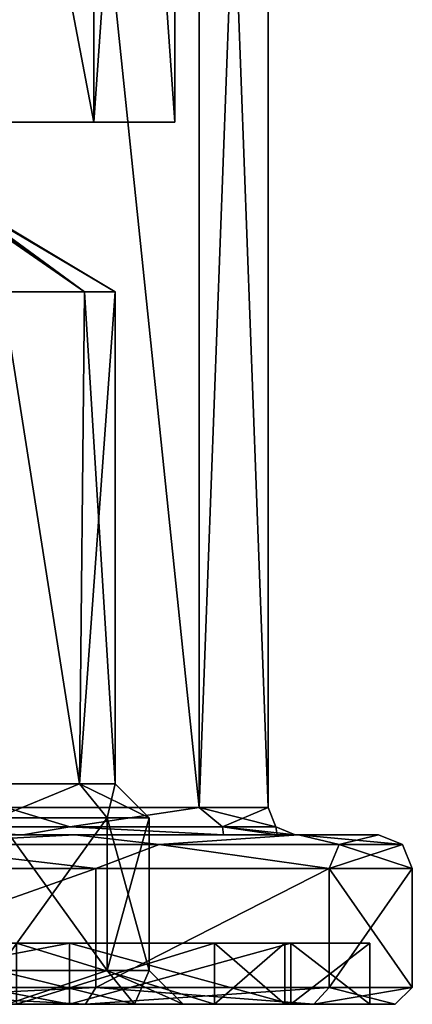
# Model space of a CAD drawing. Header units: millimetres. Extents: x -175 to 175, y 0 to 232.
# Tile 73 of 140: x 163 to 175, y 0 to 29. Entities that reach past the tile are written whole.
import ezdxf

# ---------------------------------------------------------------- set-up
doc = ezdxf.new("R2010")
doc.units = ezdxf.units.MM
doc.header["$LTSCALE"] = 65.185185
for name, color, linetype in [('286', 7, 'CONTINUOUS'), ('287', 7, 'CONTINUOUS'), ('289', 7, 'CONTINUOUS'), ('290', 7, 'CONTINUOUS'), ('291', 7, 'CONTINUOUS'), ('292', 7, 'CONTINUOUS'), ('293', 7, 'CONTINUOUS'), ('294', 7, 'CONTINUOUS'), ('295', 7, 'CONTINUOUS'), ('296', 7, 'CONTINUOUS'), ('297', 7, 'CONTINUOUS'), ('298', 7, 'CONTINUOUS'), ('299', 7, 'CONTINUOUS'), ('300', 7, 'CONTINUOUS'), ('301', 7, 'CONTINUOUS'), ('302', 7, 'CONTINUOUS'), ('303', 7, 'CONTINUOUS'), ('304', 7, 'CONTINUOUS'), ('305', 7, 'CONTINUOUS'), ('330', 7, 'CONTINUOUS'), ('331', 7, 'CONTINUOUS'), ('332', 7, 'CONTINUOUS'), ('333', 7, 'CONTINUOUS'), ('334', 7, 'CONTINUOUS'), ('335', 7, 'CONTINUOUS'), ('336', 7, 'CONTINUOUS'), ('337', 7, 'CONTINUOUS'), ('338', 7, 'CONTINUOUS'), ('364', 7, 'CONTINUOUS'), ('365', 7, 'CONTINUOUS')]:
    doc.layers.add(name, color=color, linetype=linetype)

msp = doc.modelspace()

# ---------------------------------------------------------------- linework, layer by layer
at = {"layer": '286', "color": 7, "linetype": 'CONTINUOUS', "true_color": 0xe0f2ff}
for points in [[(132.25, 26), (167.75, 26), (151.236, 26, -1.196), (132.25, 26)], [(167.75, 26), (132.25, 26), (141.764, 26, 1.196), (167.75, 26)], [(141.125, 26, 15.372), (165.372, 26, 8.875), (134.628, 26, 8.875), (141.125, 26, 15.372)], [(134.628, 26, 8.875), (165.372, 26, 8.875), (158.236, 26, 8.804), (134.628, 26, 8.875)], [(158.875, 26, 15.372), (165.372, 26, 8.875), (141.125, 26, 15.372), (158.875, 26, 15.372)], [(144.236, 26, 1.196), (167.75, 26), (141.764, 26, 1.196), (144.236, 26, 1.196)], [(167.75, 26), (144.236, 26, 1.196), (155.764, 26, 1.196), (167.75, 26)], [(167.75, 26), (165.372, 26, -8.875), (151.236, 26, -1.196), (167.75, 26)], [(151.236, 26, -1.196), (165.372, 26, -8.875), (153.236, 26, -2.649), (151.236, 26, -1.196)], [(165.372, 26, -8.875), (154, 26, -5), (153.236, 26, -2.649), (165.372, 26, -8.875)], [(154, 26, -5), (165.372, 26, -8.875), (159, 26, -7), (154, 26, -5)], [(158.236, 26, 1.196), (167.75, 26), (155.764, 26, 1.196), (158.236, 26, 1.196)], [(160.236, 26, 2.649), (167.75, 26), (158.236, 26, 1.196), (160.236, 26, 2.649)], [(158.236, 26, 8.804), (165.372, 26, 8.875), (160.236, 26, 7.351), (158.236, 26, 8.804)], [(165.372, 26, -8.875), (158.875, 26, -15.372), (161.121, 26, -12.121), (165.372, 26, -8.875)], [(159, 26, -7), (165.372, 26, -8.875), (161.121, 26, -7.879), (159, 26, -7)], [(165.372, 26, 8.875), (167.75, 26), (160.236, 26, 7.351), (165.372, 26, 8.875)], [(160.236, 26, 7.351), (167.75, 26), (161, 26, 5), (160.236, 26, 7.351)], [(161, 26, 5), (167.75, 26), (160.236, 26, 2.649), (161, 26, 5)], [(162, 26, -10), (165.372, 26, -8.875), (161.121, 26, -12.121), (162, 26, -10)], [(165.372, 26, -8.875), (162, 26, -10), (161.121, 26, -7.879), (165.372, 26, -8.875)]]:
    msp.add_3dface(points, dxfattribs=at)
at = {"layer": '287', "color": 7, "linetype": 'CONTINUOUS', "true_color": 0xe0f2ff}
for points in [[(158.875, 26, -15.372), (165.372, 26, -8.875), (158.875, 60, -15.372), (158.875, 26, -15.372)], [(158.875, 60, -15.372), (165.372, 26, -8.875), (165.372, 60, -8.875), (158.875, 60, -15.372)], [(165.372, 26, -8.875), (167.75, 26), (165.372, 60, -8.875), (165.372, 26, -8.875)], [(165.372, 60, -8.875), (167.75, 26), (167.75, 60), (165.372, 60, -8.875)]]:
    msp.add_3dface(points, dxfattribs=at)
at = {"layer": '289', "color": 7, "linetype": 'CONTINUOUS', "true_color": 0xe0f2ff}
for points in [[(162.782, 60.5, -16.027), (168.47, 60.5, -8.894), (168.47, 5.8, -8.895), (162.782, 60.5, -16.027)], [(162.782, 5.8, -16.028), (162.782, 60.5, -16.027), (168.47, 5.8, -8.895), (162.782, 5.8, -16.028)], [(170.5, 60.5), (170.5, 5.8), (168.47, 5.8, -8.895), (170.5, 60.5)], [(168.47, 60.5, -8.894), (170.5, 60.5), (168.47, 5.8, -8.895), (168.47, 60.5, -8.894)]]:
    msp.add_3dface(points, dxfattribs=at)
at = {"layer": '290', "color": 7, "linetype": 'CONTINUOUS', "true_color": 0xe0f2ff}
for points in [[(155.285, 5, 23.154), (164.809, 5, 18.568), (144.715, 5, 23.154), (155.285, 5, 23.154)], [(144.715, 5, 23.154), (164.809, 5, 18.568), (154.738, 5, 20.766), (144.715, 5, 23.154)], [(154.738, 5, 20.766), (164.809, 5, 18.568), (163.277, 5, 16.656), (154.738, 5, 20.766)], [(164.809, 5, -18.568), (155.285, 5, -23.154), (154.738, 5, -20.766), (164.809, 5, -18.568)], [(163.277, 5, -16.656), (164.809, 5, -18.568), (154.738, 5, -20.766), (163.277, 5, -16.656)], [(164.809, 5, 18.568), (171.399, 5, 10.303), (163.277, 5, 16.656), (164.809, 5, 18.568)], [(163.277, 5, 16.656), (171.399, 5, 10.303), (169.189, 5, 9.246), (163.277, 5, 16.656)], [(171.399, 5, -10.303), (164.809, 5, -18.568), (163.277, 5, -16.656), (171.399, 5, -10.303)], [(169.188, 5, -9.246), (171.399, 5, -10.303), (163.277, 5, -16.656), (169.188, 5, -9.246)], [(170.765, 5, -4.742), (171.399, 5, -10.303), (169.188, 5, -9.246), (170.765, 5, -4.742)], [(171.399, 5, 10.303), (173.75, 5), (169.189, 5, 9.246), (171.399, 5, 10.303)], [(169.189, 5, 9.246), (173.75, 5), (170.765, 5, 4.742), (169.189, 5, 9.246)], [(170.765, 5, 4.742), (173.75, 5), (171.3, 5), (170.765, 5, 4.742)], [(171.3, 5), (171.399, 5, -10.303), (170.765, 5, -4.742), (171.3, 5)], [(173.75, 5), (171.399, 5, -10.303), (171.3, 5), (173.75, 5)]]:
    msp.add_3dface(points, dxfattribs=at)
at = {"layer": '291', "color": 7, "linetype": 'CONTINUOUS', "true_color": 0xe0f2ff}
for points in [[(165.431, 4, -19.35), (155.508, 0.5, -24.129), (155.507, 4, -24.129), (165.431, 4, -19.35)], [(165.432, 0.5, -19.35), (155.508, 0.5, -24.129), (165.431, 4, -19.35), (165.432, 0.5, -19.35)], [(172.299, 4, -10.739), (165.432, 0.5, -19.35), (165.431, 4, -19.35), (172.299, 4, -10.739)], [(172.299, 0.5, -10.738), (165.432, 0.5, -19.35), (172.299, 4, -10.739), (172.299, 0.5, -10.738)], [(174.75, 0.5), (172.299, 0.5, -10.738), (174.75, 4), (174.75, 0.5)], [(174.75, 4), (172.299, 0.5, -10.738), (172.299, 4, -10.739), (174.75, 4)]]:
    msp.add_3dface(points, dxfattribs=at)
at = {"layer": '292', "color": 7, "linetype": 'CONTINUOUS', "true_color": 0xe0f2ff}
for points in [[(165.12, 0, 18.959), (155.396, 0, 23.642), (155.229, 0, 22.911), (165.12, 0, 18.959)], [(164.652, 0, 18.373), (165.12, 0, 18.959), (155.229, 0, 22.911), (164.652, 0, 18.373)], [(155.396, 0, -23.642), (165.12, 0, -18.959), (155.229, 0, -22.911), (155.396, 0, -23.642)], [(155.229, 0, -22.911), (165.12, 0, -18.959), (164.652, 0, -18.373), (155.229, 0, -22.911)], [(171.849, 0, 10.521), (165.12, 0, 18.959), (164.652, 0, 18.373), (171.849, 0, 10.521)], [(171.173, 0, 10.196), (171.849, 0, 10.521), (164.652, 0, 18.373), (171.173, 0, 10.196)], [(165.12, 0, -18.959), (171.849, 0, -10.521), (164.652, 0, -18.373), (165.12, 0, -18.959)], [(164.652, 0, -18.373), (171.849, 0, -10.521), (171.173, 0, -10.196), (164.652, 0, -18.373)], [(173.5, 0), (171.849, 0, 10.521), (171.173, 0, 10.196), (173.5, 0)], [(171.849, 0, -10.521), (174.25, 0), (171.173, 0, -10.196), (171.849, 0, -10.521)], [(174.25, 0), (173.5, 0), (171.173, 0, -10.196), (174.25, 0)], [(174.25, 0), (171.849, 0, 10.521), (173.5, 0), (174.25, 0)]]:
    msp.add_3dface(points, dxfattribs=at)
at = {"layer": '293', "color": 7, "linetype": 'CONTINUOUS', "true_color": 0xe0f2ff}
for points in [[(155.229, 0, -22.911), (164.652, 0, -18.373), (155.229, 1.8, -22.911), (155.229, 0, -22.911)], [(155.229, 1.8, -22.911), (164.652, 0, -18.373), (164.652, 1.8, -18.373), (155.229, 1.8, -22.911)], [(164.652, 0, -18.373), (171.173, 0, -10.196), (164.652, 1.8, -18.373), (164.652, 0, -18.373)], [(164.652, 1.8, -18.373), (171.173, 0, -10.196), (171.173, 1.8, -10.196), (164.652, 1.8, -18.373)], [(171.173, 0, -10.196), (173.5, 0), (171.173, 1.8, -10.196), (171.173, 0, -10.196)], [(171.173, 1.8, -10.196), (173.5, 0), (173.5, 1.8), (171.173, 1.8, -10.196)]]:
    msp.add_3dface(points, dxfattribs=at)
at = {"layer": '294', "color": 7, "linetype": 'CONTINUOUS', "true_color": 0xe0f2ff}
for points in [[(144.771, 1.8, -22.911), (155.229, 1.8, -22.911), (164.652, 1.8, -18.373), (144.771, 1.8, -22.911)], [(144.771, 1.8, -22.911), (164.652, 1.8, -18.373), (154.673, 1.8, -20.473), (144.771, 1.8, -22.911)], [(154.673, 1.8, -20.473), (164.652, 1.8, -18.373), (163.093, 1.8, -16.418), (154.673, 1.8, -20.473)], [(164.652, 1.8, 18.373), (155.229, 1.8, 22.911), (154.673, 1.8, 20.473), (164.652, 1.8, 18.373)], [(163.093, 1.8, 16.418), (164.652, 1.8, 18.373), (154.673, 1.8, 20.473), (163.093, 1.8, 16.418)], [(164.652, 1.8, -18.373), (171.173, 1.8, -10.196), (163.093, 1.8, -16.418), (164.652, 1.8, -18.373)], [(163.093, 1.8, -16.418), (171.173, 1.8, -10.196), (168.92, 1.8, -9.112), (163.093, 1.8, -16.418)], [(171.173, 1.8, 10.196), (164.652, 1.8, 18.373), (163.093, 1.8, 16.418), (171.173, 1.8, 10.196)], [(168.92, 1.8, 9.112), (171.173, 1.8, 10.196), (163.093, 1.8, 16.418), (168.92, 1.8, 9.112)], [(171.173, 1.8, -10.196), (173.5, 1.8), (168.92, 1.8, -9.112), (171.173, 1.8, -10.196)], [(173.5, 1.8), (171, 1.8), (168.92, 1.8, -9.112), (173.5, 1.8)], [(171, 1.8), (171.173, 1.8, 10.196), (168.92, 1.8, 9.112), (171, 1.8)], [(173.5, 1.8), (171.173, 1.8, 10.196), (171, 1.8), (173.5, 1.8)]]:
    msp.add_3dface(points, dxfattribs=at)
at = {"layer": '295', "color": 7, "linetype": 'CONTINUOUS', "true_color": 0xe0f2ff}
for points in [[(163.093, 1.8, -16.418), (168.92, 1.8, -9.112), (163.093, 0, -16.418), (163.093, 1.8, -16.418)], [(163.093, 0, -16.418), (168.92, 1.8, -9.112), (168.92, 0, -9.112), (163.093, 0, -16.418)], [(168.92, 1.8, -9.112), (171, 1.8), (168.92, 0, -9.112), (168.92, 1.8, -9.112)], [(168.92, 0, -9.112), (171, 1.8), (171, 0), (168.92, 0, -9.112)]]:
    msp.add_3dface(points, dxfattribs=at)
at = {"layer": '296', "color": 7, "linetype": 'CONTINUOUS', "true_color": 0xe0f2ff}
for points in [[(163.093, 0, -16.418), (168.92, 0, -9.112), (152.318, 0, -15.633), (163.093, 0, -16.418)], [(152.318, 0, -15.633), (168.92, 0, -9.112), (156.068, 0, -12.908), (152.318, 0, -15.633)], [(156.068, 0, -12.908), (168.92, 0, -9.112), (157.5, 0, -8.5), (156.068, 0, -12.908)], [(157.5, 0, -8.5), (171, 0), (156.068, 0, -4.092), (157.5, 0, -8.5)], [(156.068, 0, -4.092), (171, 0), (162.818, 0, -2.133), (156.068, 0, -4.092)], [(168.92, 0, -9.112), (171, 0), (157.5, 0, -8.5), (168.92, 0, -9.112)], [(162.818, 0, -2.133), (171, 0), (166.568, 0, 0.592), (162.818, 0, -2.133)], [(166.568, 0, 9.408), (163.093, 0, 16.418), (162.818, 0, 12.133), (166.568, 0, 9.408)], [(168.92, 0, 9.112), (163.093, 0, 16.418), (166.568, 0, 9.408), (168.92, 0, 9.112)], [(171, 0), (168, 0, 5), (166.568, 0, 0.592), (171, 0)], [(168, 0, 5), (168.92, 0, 9.112), (166.568, 0, 9.408), (168, 0, 5)], [(171, 0), (168.92, 0, 9.112), (168, 0, 5), (171, 0)]]:
    msp.add_3dface(points, dxfattribs=at)
at = {"layer": '297', "color": 7, "linetype": 'CONTINUOUS', "true_color": 0xe0f2ff}
for points in [[(165.372, 26, 8.875), (158.875, 26, 15.372), (165.372, 60, 8.875), (165.372, 26, 8.875)], [(165.372, 60, 8.875), (158.875, 26, 15.372), (158.875, 60, 15.372), (165.372, 60, 8.875)], [(167.75, 26), (165.372, 26, 8.875), (167.75, 60), (167.75, 26)], [(167.75, 60), (165.372, 26, 8.875), (165.372, 60, 8.875), (167.75, 60)]]:
    msp.add_3dface(points, dxfattribs=at)
at = {"layer": '298', "color": 7, "linetype": 'CONTINUOUS', "true_color": 0xe0f2ff}
for points in [[(168.47, 60.5, 8.894), (162.782, 60.5, 16.027), (168.47, 5.8, 8.895), (168.47, 60.5, 8.894)], [(168.47, 5.8, 8.895), (162.782, 60.5, 16.027), (162.782, 5.8, 16.028), (168.47, 5.8, 8.895)], [(170.5, 5.8), (170.5, 60.5), (168.47, 60.5, 8.894), (170.5, 5.8)], [(170.5, 5.8), (168.47, 60.5, 8.894), (168.47, 5.8, 8.895), (170.5, 5.8)]]:
    msp.add_3dface(points, dxfattribs=at)
at = {"layer": '299', "color": 7, "linetype": 'CONTINUOUS', "true_color": 0xe0f2ff}
for points in [[(155.507, 4, 24.129), (155.508, 0.5, 24.129), (165.431, 4, 19.35), (155.507, 4, 24.129)], [(155.508, 0.5, 24.129), (165.432, 0.5, 19.35), (165.431, 4, 19.35), (155.508, 0.5, 24.129)], [(165.431, 4, 19.35), (165.432, 0.5, 19.35), (172.299, 4, 10.739), (165.431, 4, 19.35)], [(165.432, 0.5, 19.35), (172.299, 0.5, 10.738), (172.299, 4, 10.739), (165.432, 0.5, 19.35)], [(174.75, 0.5), (174.75, 4), (172.299, 4, 10.739), (174.75, 0.5)], [(172.299, 0.5, 10.738), (174.75, 0.5), (172.299, 4, 10.739), (172.299, 0.5, 10.738)]]:
    msp.add_3dface(points, dxfattribs=at)
at = {"layer": '300', "color": 7, "linetype": 'CONTINUOUS', "true_color": 0xe0f2ff}
for points in [[(164.652, 0, 18.373), (155.229, 0, 22.911), (164.652, 1.8, 18.373), (164.652, 0, 18.373)], [(155.229, 0, 22.911), (155.229, 1.8, 22.911), (164.652, 1.8, 18.373), (155.229, 0, 22.911)], [(171.173, 0, 10.196), (164.652, 0, 18.373), (171.173, 1.8, 10.196), (171.173, 0, 10.196)], [(164.652, 0, 18.373), (164.652, 1.8, 18.373), (171.173, 1.8, 10.196), (164.652, 0, 18.373)], [(173.5, 0), (171.173, 0, 10.196), (173.5, 1.8), (173.5, 0)], [(173.5, 1.8), (171.173, 0, 10.196), (171.173, 1.8, 10.196), (173.5, 1.8)]]:
    msp.add_3dface(points, dxfattribs=at)
at = {"layer": '301', "color": 7, "linetype": 'CONTINUOUS', "true_color": 0xe0f2ff}
for points in [[(168.92, 1.8, 9.112), (163.093, 1.8, 16.418), (168.92, 0, 9.112), (168.92, 1.8, 9.112)], [(163.093, 1.8, 16.418), (163.093, 0, 16.418), (168.92, 0, 9.112), (163.093, 1.8, 16.418)], [(171, 1.8), (168.92, 1.8, 9.112), (171, 0), (171, 1.8)], [(171, 0), (168.92, 1.8, 9.112), (168.92, 0, 9.112), (171, 0)]]:
    msp.add_3dface(points, dxfattribs=at)
at = {"layer": '302', "color": 7, "linetype": 'CONTINUOUS', "true_color": 0xe0f2ff}
for points in [[(155.285, 5, -23.154), (164.809, 5, -18.568), (159.359, 4.707, -22.595), (155.285, 5, -23.154)], [(164.809, 5, -18.568), (167.294, 4.707, -17.294), (159.359, 4.707, -22.595), (164.809, 5, -18.568)], [(164.809, 5, -18.568), (171.399, 5, -10.303), (167.294, 4.707, -17.294), (164.809, 5, -18.568)], [(171.399, 5, -10.303), (172.595, 4.707, -9.359), (167.294, 4.707, -17.294), (171.399, 5, -10.303)], [(171.399, 5, -10.303), (173.75, 5), (172.595, 4.707, -9.359), (171.399, 5, -10.303)], [(173.75, 5), (174.457, 4.707), (172.595, 4.707, -9.359), (173.75, 5)], [(165.431, 4, -19.35), (155.507, 4, -24.129), (159.359, 4.707, -22.595), (165.431, 4, -19.35)], [(167.294, 4.707, -17.294), (165.431, 4, -19.35), (159.359, 4.707, -22.595), (167.294, 4.707, -17.294)], [(172.299, 4, -10.739), (165.431, 4, -19.35), (167.294, 4.707, -17.294), (172.299, 4, -10.739)], [(172.595, 4.707, -9.359), (172.299, 4, -10.739), (167.294, 4.707, -17.294), (172.595, 4.707, -9.359)], [(174.75, 4), (172.299, 4, -10.739), (174.457, 4.707), (174.75, 4)], [(174.457, 4.707), (172.299, 4, -10.739), (172.595, 4.707, -9.359), (174.457, 4.707)]]:
    msp.add_3dface(points, dxfattribs=at)
at = {"layer": '303', "color": 7, "linetype": 'CONTINUOUS', "true_color": 0xe0f2ff}
for points in [[(164.809, 5, 18.568), (155.285, 5, 23.154), (159.359, 4.707, 22.595), (164.809, 5, 18.568)], [(164.809, 5, 18.568), (159.359, 4.707, 22.595), (167.294, 4.707, 17.294), (164.809, 5, 18.568)], [(171.399, 5, 10.303), (164.809, 5, 18.568), (167.294, 4.707, 17.294), (171.399, 5, 10.303)], [(171.399, 5, 10.303), (167.294, 4.707, 17.294), (172.595, 4.707, 9.359), (171.399, 5, 10.303)], [(173.75, 5), (171.399, 5, 10.303), (174.457, 4.707), (173.75, 5)], [(174.457, 4.707), (171.399, 5, 10.303), (172.595, 4.707, 9.359), (174.457, 4.707)], [(155.507, 4, 24.129), (165.431, 4, 19.35), (159.359, 4.707, 22.595), (155.507, 4, 24.129)], [(159.359, 4.707, 22.595), (165.431, 4, 19.35), (167.294, 4.707, 17.294), (159.359, 4.707, 22.595)], [(165.431, 4, 19.35), (172.299, 4, 10.739), (167.294, 4.707, 17.294), (165.431, 4, 19.35)], [(167.294, 4.707, 17.294), (172.299, 4, 10.739), (172.595, 4.707, 9.359), (167.294, 4.707, 17.294)], [(172.299, 4, 10.739), (174.75, 4), (172.595, 4.707, 9.359), (172.299, 4, 10.739)], [(174.75, 4), (174.457, 4.707), (172.595, 4.707, 9.359), (174.75, 4)]]:
    msp.add_3dface(points, dxfattribs=at)
at = {"layer": '304', "color": 7, "linetype": 'CONTINUOUS', "true_color": 0xe0f2ff}
for points in [[(162.782, 5.8, -16.028), (164.661, 5.234, -14.661), (157.935, 5.234, -19.156), (162.782, 5.8, -16.028)], [(162.782, 5.8, -16.028), (168.47, 5.8, -8.895), (164.661, 5.234, -14.661), (162.782, 5.8, -16.028)], [(168.47, 5.8, -8.895), (169.156, 5.234, -7.935), (164.661, 5.234, -14.661), (168.47, 5.8, -8.895)], [(168.47, 5.8, -8.895), (170.5, 5.8), (169.156, 5.234, -7.935), (168.47, 5.8, -8.895)], [(170.5, 5.8), (170.734, 5.234), (169.156, 5.234, -7.935), (170.5, 5.8)], [(163.277, 5, -16.656), (154.738, 5, -20.766), (157.935, 5.234, -19.156), (163.277, 5, -16.656)], [(164.661, 5.234, -14.661), (163.277, 5, -16.656), (157.935, 5.234, -19.156), (164.661, 5.234, -14.661)], [(169.188, 5, -9.246), (163.277, 5, -16.656), (164.661, 5.234, -14.661), (169.188, 5, -9.246)], [(169.156, 5.234, -7.935), (169.188, 5, -9.246), (164.661, 5.234, -14.661), (169.156, 5.234, -7.935)], [(170.765, 5, -4.742), (169.188, 5, -9.246), (169.156, 5.234, -7.935), (170.765, 5, -4.742)], [(170.734, 5.234), (170.765, 5, -4.742), (169.156, 5.234, -7.935), (170.734, 5.234)], [(171.3, 5), (170.765, 5, -4.742), (170.734, 5.234), (171.3, 5)]]:
    msp.add_3dface(points, dxfattribs=at)
at = {"layer": '305', "color": 7, "linetype": 'CONTINUOUS', "true_color": 0xe0f2ff}
for points in [[(162.782, 5.8, 16.028), (157.935, 5.234, 19.156), (164.661, 5.234, 14.661), (162.782, 5.8, 16.028)], [(168.47, 5.8, 8.895), (162.782, 5.8, 16.028), (164.661, 5.234, 14.661), (168.47, 5.8, 8.895)], [(168.47, 5.8, 8.895), (164.661, 5.234, 14.661), (169.156, 5.234, 7.935), (168.47, 5.8, 8.895)], [(170.5, 5.8), (168.47, 5.8, 8.895), (170.734, 5.234), (170.5, 5.8)], [(170.734, 5.234), (168.47, 5.8, 8.895), (169.156, 5.234, 7.935), (170.734, 5.234)], [(154.738, 5, 20.766), (163.277, 5, 16.656), (157.935, 5.234, 19.156), (154.738, 5, 20.766)], [(157.935, 5.234, 19.156), (163.277, 5, 16.656), (164.661, 5.234, 14.661), (157.935, 5.234, 19.156)], [(163.277, 5, 16.656), (169.189, 5, 9.246), (164.661, 5.234, 14.661), (163.277, 5, 16.656)], [(164.661, 5.234, 14.661), (169.189, 5, 9.246), (169.156, 5.234, 7.935), (164.661, 5.234, 14.661)], [(169.189, 5, 9.246), (170.765, 5, 4.742), (169.156, 5.234, 7.935), (169.189, 5, 9.246)], [(170.765, 5, 4.742), (171.3, 5), (169.156, 5.234, 7.935), (170.765, 5, 4.742)], [(171.3, 5), (170.734, 5.234), (169.156, 5.234, 7.935), (171.3, 5)]]:
    msp.add_3dface(points, dxfattribs=at)
at = {"layer": '330', "color": 7, "linetype": 'CONTINUOUS', "true_color": 0xe0f2ff}
for points in [[(162.509, 5.5, 11.182), (165.759, 5.5, 8.821), (162.509, 1, 11.182), (162.509, 5.5, 11.182)], [(162.509, 1, 11.182), (165.759, 5.5, 8.821), (165.759, 1, 8.821), (162.509, 1, 11.182)], [(167, 5.5, 5), (167, 1, 5), (165.759, 1, 8.821), (167, 5.5, 5)], [(165.759, 5.5, 8.821), (167, 5.5, 5), (165.759, 1, 8.821), (165.759, 5.5, 8.821)]]:
    msp.add_3dface(points, dxfattribs=at)
at = {"layer": '331', "color": 7, "linetype": 'CONTINUOUS', "true_color": 0xe0f2ff}
for points in [[(164.949, 6.5, 8.233), (162.509, 5.5, 11.182), (162.199, 6.5, 10.231), (164.949, 6.5, 8.233)], [(165.759, 5.5, 8.821), (162.509, 5.5, 11.182), (164.949, 6.5, 8.233), (165.759, 5.5, 8.821)], [(166, 6.5, 5), (165.759, 5.5, 8.821), (164.949, 6.5, 8.233), (166, 6.5, 5)], [(167, 5.5, 5), (165.759, 5.5, 8.821), (166, 6.5, 5), (167, 5.5, 5)]]:
    msp.add_3dface(points, dxfattribs=at)
at = {"layer": '332', "color": 7, "linetype": 'CONTINUOUS', "true_color": 0xe0f2ff}
for points in [[(164.949, 6.5, 8.233), (162.199, 6.5, 10.231), (162.671, 21, 10.053), (164.949, 6.5, 8.233)], [(165.093, 21, 8.026), (164.949, 6.5, 8.233), (162.671, 21, 10.053), (165.093, 21, 8.026)], [(166, 6.5, 5), (164.949, 6.5, 8.233), (166, 21, 5), (166, 6.5, 5)], [(166, 21, 5), (164.949, 6.5, 8.233), (165.093, 21, 8.026), (166, 21, 5)]]:
    msp.add_3dface(points, dxfattribs=at)
at = {"layer": '333', "color": 7, "linetype": 'CONTINUOUS', "true_color": 0xe0f2ff}
for points in [[(160.957, 23.858, 4.413), (165.093, 21, 1.974), (160.989, 23.961, 4.704), (160.957, 23.858, 4.413)], [(162.671, 21, -0.053), (165.093, 21, 1.974), (160.957, 23.858, 4.413), (162.671, 21, -0.053)], [(160.992, 23.973, 5.251), (165.093, 21, 8.026), (160.97, 23.898, 5.486), (160.992, 23.973, 5.251)], [(165.093, 21, 8.026), (162.671, 21, 10.053), (160.97, 23.898, 5.486), (165.093, 21, 8.026)], [(160.989, 23.961, 4.704), (166, 21, 5), (161, 24.004, 5), (160.989, 23.961, 4.704)], [(165.093, 21, 1.974), (166, 21, 5), (160.989, 23.961, 4.704), (165.093, 21, 1.974)], [(161, 24.004, 5), (165.093, 21, 8.026), (160.992, 23.973, 5.251), (161, 24.004, 5)], [(166, 21, 5), (165.093, 21, 8.026), (161, 24.004, 5), (166, 21, 5)]]:
    msp.add_3dface(points, dxfattribs=at)
at = {"layer": '334', "color": 7, "linetype": 'CONTINUOUS', "true_color": 0xe0f2ff}
for points in [[(162.818, 0, 12.133), (162.509, 1, 11.182), (165.759, 1, 8.821), (162.818, 0, 12.133)], [(166.568, 0, 9.408), (162.818, 0, 12.133), (165.759, 1, 8.821), (166.568, 0, 9.408)], [(167, 1, 5), (166.568, 0, 9.408), (165.759, 1, 8.821), (167, 1, 5)], [(168, 0, 5), (166.568, 0, 9.408), (167, 1, 5), (168, 0, 5)]]:
    msp.add_3dface(points, dxfattribs=at)
at = {"layer": '335', "color": 7, "linetype": 'CONTINUOUS', "true_color": 0xe0f2ff}
for points in [[(162.509, 1, -1.182), (165.759, 1, 1.179), (162.509, 5.5, -1.182), (162.509, 1, -1.182)], [(162.509, 5.5, -1.182), (165.759, 1, 1.179), (165.759, 5.5, 1.179), (162.509, 5.5, -1.182)], [(167, 1, 5), (167, 5.5, 5), (165.759, 5.5, 1.179), (167, 1, 5)], [(165.759, 1, 1.179), (167, 1, 5), (165.759, 5.5, 1.179), (165.759, 1, 1.179)]]:
    msp.add_3dface(points, dxfattribs=at)
at = {"layer": '336', "color": 7, "linetype": 'CONTINUOUS', "true_color": 0xe0f2ff}
for points in [[(162.199, 6.5, -0.231), (162.509, 5.5, -1.182), (164.949, 6.5, 1.767), (162.199, 6.5, -0.231)], [(162.509, 5.5, -1.182), (165.759, 5.5, 1.179), (164.949, 6.5, 1.767), (162.509, 5.5, -1.182)], [(167, 5.5, 5), (166, 6.5, 5), (164.949, 6.5, 1.767), (167, 5.5, 5)], [(165.759, 5.5, 1.179), (167, 5.5, 5), (164.949, 6.5, 1.767), (165.759, 5.5, 1.179)]]:
    msp.add_3dface(points, dxfattribs=at)
at = {"layer": '337', "color": 7, "linetype": 'CONTINUOUS', "true_color": 0xe0f2ff}
for points in [[(162.671, 21, -0.053), (162.199, 6.5, -0.231), (164.949, 6.5, 1.767), (162.671, 21, -0.053)], [(165.093, 21, 1.974), (162.671, 21, -0.053), (164.949, 6.5, 1.767), (165.093, 21, 1.974)], [(166, 6.5, 5), (165.093, 21, 1.974), (164.949, 6.5, 1.767), (166, 6.5, 5)], [(166, 6.5, 5), (166, 21, 5), (165.093, 21, 1.974), (166, 6.5, 5)]]:
    msp.add_3dface(points, dxfattribs=at)
at = {"layer": '338', "color": 7, "linetype": 'CONTINUOUS', "true_color": 0xe0f2ff}
for points in [[(162.818, 0, -2.133), (166.568, 0, 0.592), (162.509, 1, -1.182), (162.818, 0, -2.133)], [(166.568, 0, 0.592), (165.759, 1, 1.179), (162.509, 1, -1.182), (166.568, 0, 0.592)], [(166.568, 0, 0.592), (168, 0, 5), (165.759, 1, 1.179), (166.568, 0, 0.592)], [(168, 0, 5), (167, 1, 5), (165.759, 1, 1.179), (168, 0, 5)]]:
    msp.add_3dface(points, dxfattribs=at)
at = {"layer": '364', "color": 7, "linetype": 'CONTINUOUS', "true_color": 0xe0f2ff}
for points in [[(155.396, 0, 23.642), (165.12, 0, 18.959), (155.508, 0.5, 24.129), (155.396, 0, 23.642)], [(165.12, 0, 18.959), (165.432, 0.5, 19.35), (155.508, 0.5, 24.129), (165.12, 0, 18.959)], [(165.12, 0, 18.959), (171.849, 0, 10.521), (165.432, 0.5, 19.35), (165.12, 0, 18.959)], [(171.849, 0, 10.521), (172.299, 0.5, 10.738), (165.432, 0.5, 19.35), (171.849, 0, 10.521)], [(171.849, 0, 10.521), (174.25, 0), (172.299, 0.5, 10.738), (171.849, 0, 10.521)], [(174.25, 0), (174.75, 0.5), (172.299, 0.5, 10.738), (174.25, 0)]]:
    msp.add_3dface(points, dxfattribs=at)
at = {"layer": '365', "color": 7, "linetype": 'CONTINUOUS', "true_color": 0xe0f2ff}
for points in [[(155.508, 0.5, -24.129), (165.432, 0.5, -19.35), (155.396, 0, -23.642), (155.508, 0.5, -24.129)], [(165.432, 0.5, -19.35), (165.12, 0, -18.959), (155.396, 0, -23.642), (165.432, 0.5, -19.35)], [(165.432, 0.5, -19.35), (172.299, 0.5, -10.738), (165.12, 0, -18.959), (165.432, 0.5, -19.35)], [(172.299, 0.5, -10.738), (171.849, 0, -10.521), (165.12, 0, -18.959), (172.299, 0.5, -10.738)], [(172.299, 0.5, -10.738), (174.75, 0.5), (171.849, 0, -10.521), (172.299, 0.5, -10.738)], [(174.75, 0.5), (174.25, 0), (171.849, 0, -10.521), (174.75, 0.5)]]:
    msp.add_3dface(points, dxfattribs=at)

doc.saveas('drawing.dxf')
